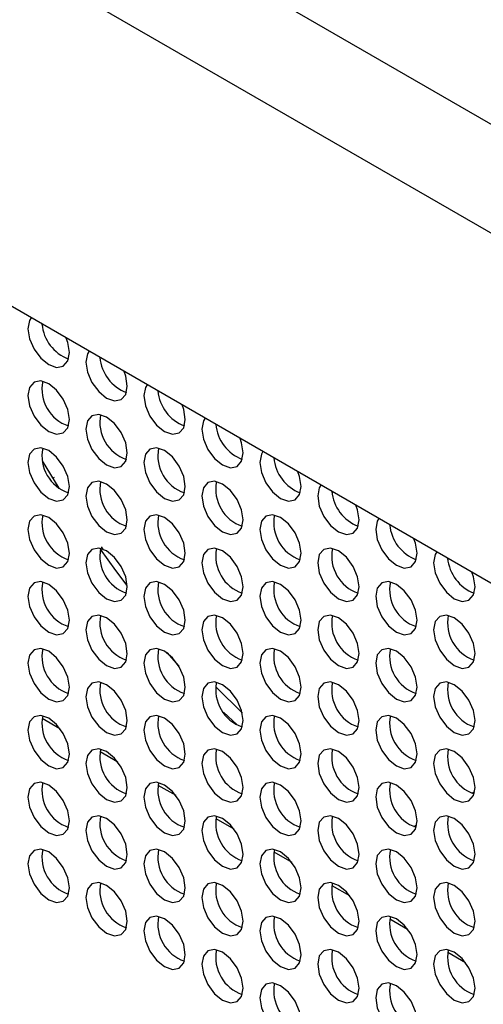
# Model space of a CAD drawing. Header units: millimetres. Extents: x 3619 to 4737, y 1503 to 2366.
# Tile 195 of 256: x 4529 to 4537, y 2151 to 2168. Entities that reach past the tile are written whole.
import ezdxf

# ---------------------------------------------------------------- set-up
doc = ezdxf.new("R2010")
doc.units = ezdxf.units.MM

msp = doc.modelspace()

# ---------------------------------------------------------------- linework, layer by layer
at = {"color": 8, "linetype": 'Continuous', "lineweight": 30}
for p, q in [((4555.2469, 2155.2194), (4520.0768, 2175.5227)), ((4519.7348, 2173.8592), (4562.0126, 2149.4527)), ((4529.3233, 2155.6073), (4529.6271, 2155.432)), ((4530.3133, 2155.0358), (4530.617, 2154.8605)), ((4531.3032, 2154.4643), (4531.607, 2154.289)), ((4532.2932, 2153.8929), (4532.5969, 2153.7175)), ((4533.2831, 2153.3214), (4533.5869, 2153.146)), ((4534.2731, 2152.7499), (4534.5768, 2152.5745)), ((4535.263, 2152.1784), (4535.5668, 2152.0031)), ((4536.253, 2151.6069), (4536.5567, 2151.4316))]:
    msp.add_line(p, q, dxfattribs=at)
at = {"color": 7, "linetype": 'Continuous', "lineweight": 30}
for p, q in [((4562.0092, 2143.4719), (4521.04, 2167.1229)), ((4529.6176, 2159.5354), (4529.3288, 2160.0049)), ((4529.5265, 2159.72), (4529.5327, 2159.7235)), ((4530.3743, 2158.4839), (4530.3391, 2158.5356)), ((4531.4527, 2156.7271), (4531.6589, 2156.4982)), ((4532.7442, 2155.6931), (4532.2888, 2156.1414)), ((4532.4238, 2155.7107), (4532.6536, 2155.4919)), ((4536.6636, 2154.3263), (4536.7134, 2154.3551)), ((4535.6734, 2153.7547), (4535.7235, 2153.7836))]:
    msp.add_line(p, q, dxfattribs=at)
at = {"color": 7, "linetype": 'Continuous', "lineweight": 30, "flags": 128}
for points in [[(4529.1369, 2162.4486), (4529.1091, 2162.4028), (4529.0822, 2162.2621), (4529.1091, 2162.0904), (4529.1858, 2161.9137), (4529.3005, 2161.7589), (4529.4358, 2161.6498), (4529.5711, 2161.6027), (4529.6858, 2161.625), (4529.7624, 2161.7132), (4529.7893, 2161.8539), (4529.7893, 2161.8539)], [(4529.7893, 2161.8539), (4529.7624, 2162.0257), (4529.7347, 2162.1035)], [(4530.1268, 2161.8772), (4530.0991, 2161.8313), (4530.0722, 2161.6906), (4530.0991, 2161.5189), (4530.1757, 2161.3422), (4530.2904, 2161.1875), (4530.4257, 2161.0783), (4530.561, 2161.0312), (4530.6757, 2161.0535), (4530.7524, 2161.1417), (4530.7793, 2161.2824), (4530.7793, 2161.2824)], [(4530.7793, 2161.2824), (4530.7524, 2161.4542), (4530.7246, 2161.5321)], [(4529.7893, 2160.7108), (4529.7624, 2160.8825), (4529.6858, 2161.0592), (4529.5711, 2161.214), (4529.4358, 2161.3231), (4529.3005, 2161.3702), (4529.1858, 2161.3479), (4529.1091, 2161.2597), (4529.0822, 2161.119), (4529.1091, 2160.9472), (4529.1858, 2160.7705), (4529.3005, 2160.6158), (4529.4358, 2160.5066), (4529.5711, 2160.4596), (4529.6858, 2160.4819), (4529.7624, 2160.5701), (4529.7893, 2160.7108)], [(4531.1168, 2161.3057), (4531.089, 2161.2599), (4531.0621, 2161.1192), (4531.089, 2160.9474), (4531.1657, 2160.7707), (4531.2804, 2160.616), (4531.4157, 2160.5068), (4531.551, 2160.4598), (4531.6657, 2160.482), (4531.7423, 2160.5703), (4531.7692, 2160.711), (4531.7692, 2160.711)], [(4531.7692, 2160.711), (4531.7423, 2160.8827), (4531.7146, 2160.9606)], [(4530.7793, 2160.1393), (4530.7524, 2160.3111), (4530.6757, 2160.4878), (4530.561, 2160.6425), (4530.4257, 2160.7517), (4530.2904, 2160.7987), (4530.1757, 2160.7764), (4530.0991, 2160.6882), (4530.0722, 2160.5475), (4530.0991, 2160.3757), (4530.1757, 2160.199), (4530.2904, 2160.0443), (4530.4257, 2159.9351), (4530.561, 2159.8881), (4530.6757, 2159.9104), (4530.7524, 2159.9986), (4530.7793, 2160.1393)], [(4532.1067, 2160.7342), (4532.079, 2160.6884), (4532.0521, 2160.5477), (4532.079, 2160.3759), (4532.1556, 2160.1992), (4532.2703, 2160.0445), (4532.4056, 2159.9353), (4532.5409, 2159.8883), (4532.6556, 2159.9106), (4532.7323, 2159.9988), (4532.7592, 2160.1395), (4532.7592, 2160.1395)], [(4532.7592, 2160.1395), (4532.7323, 2160.3112), (4532.7045, 2160.3891)], [(4529.7893, 2159.5676), (4529.7624, 2159.7394), (4529.6858, 2159.9161), (4529.5711, 2160.0708), (4529.4358, 2160.18), (4529.3005, 2160.227), (4529.1858, 2160.2047), (4529.1091, 2160.1165), (4529.0822, 2159.9758), (4529.1091, 2159.804), (4529.1858, 2159.6273), (4529.3005, 2159.4726), (4529.4358, 2159.3634), (4529.5711, 2159.3164), (4529.6858, 2159.3387), (4529.7624, 2159.4269), (4529.7893, 2159.5676)], [(4531.7692, 2159.5678), (4531.7423, 2159.7396), (4531.6657, 2159.9163), (4531.551, 2160.071), (4531.4157, 2160.1802), (4531.2804, 2160.2272), (4531.1657, 2160.2049), (4531.089, 2160.1167), (4531.0621, 2159.976), (4531.089, 2159.8042), (4531.1657, 2159.6275), (4531.2804, 2159.4728), (4531.4157, 2159.3636), (4531.551, 2159.3166), (4531.6657, 2159.3389), (4531.7423, 2159.4271), (4531.7692, 2159.5678)], [(4533.0967, 2160.1627), (4533.0689, 2160.1169), (4533.042, 2159.9762), (4533.0689, 2159.8044), (4533.1456, 2159.6277), (4533.2603, 2159.473), (4533.3956, 2159.3638), (4533.5309, 2159.3168), (4533.6456, 2159.3391), (4533.7222, 2159.4273), (4533.7491, 2159.568), (4533.7491, 2159.568)], [(4533.7491, 2159.568), (4533.7222, 2159.7398), (4533.6945, 2159.8176)], [(4530.7793, 2158.9961), (4530.7524, 2159.1679), (4530.6757, 2159.3446), (4530.561, 2159.4993), (4530.4257, 2159.6085), (4530.2904, 2159.6555), (4530.1757, 2159.6332), (4530.0991, 2159.545), (4530.0722, 2159.4043), (4530.0991, 2159.2326), (4530.1757, 2159.0559), (4530.2904, 2158.9011), (4530.4257, 2158.792), (4530.561, 2158.7449), (4530.6757, 2158.7672), (4530.7524, 2158.8554), (4530.7793, 2158.9961)], [(4532.7592, 2158.9963), (4532.7323, 2159.1681), (4532.6556, 2159.3448), (4532.5409, 2159.4995), (4532.4056, 2159.6087), (4532.2703, 2159.6557), (4532.1556, 2159.6334), (4532.079, 2159.5452), (4532.0521, 2159.4045), (4532.079, 2159.2327), (4532.1556, 2159.056), (4532.2703, 2158.9013), (4532.4056, 2158.7921), (4532.5409, 2158.7451), (4532.6556, 2158.7674), (4532.7323, 2158.8556), (4532.7592, 2158.9963)], [(4534.0866, 2159.5912), (4534.0589, 2159.5454), (4534.032, 2159.4047), (4534.0589, 2159.2329), (4534.1355, 2159.0562), (4534.2502, 2158.9015), (4534.3855, 2158.7923), (4534.5208, 2158.7453), (4534.6355, 2158.7676), (4534.7122, 2158.8558), (4534.7391, 2158.9965), (4534.7391, 2158.9965)], [(4534.7391, 2158.9965), (4534.7122, 2159.1683), (4534.6844, 2159.2461)], [(4529.7893, 2158.4245), (4529.7624, 2158.5962), (4529.6858, 2158.7729), (4529.5711, 2158.9276), (4529.4358, 2159.0368), (4529.3005, 2159.0839), (4529.1858, 2159.0616), (4529.1091, 2158.9734), (4529.0822, 2158.8327), (4529.1091, 2158.6609), (4529.1858, 2158.4842), (4529.3005, 2158.3295), (4529.4358, 2158.2203), (4529.5711, 2158.1733), (4529.6858, 2158.1955), (4529.7624, 2158.2838), (4529.7893, 2158.4245)], [(4531.7692, 2158.4246), (4531.7423, 2158.5964), (4531.6657, 2158.7731), (4531.551, 2158.9278), (4531.4157, 2159.037), (4531.2804, 2159.084), (4531.1657, 2159.0618), (4531.089, 2158.9735), (4531.0621, 2158.8328), (4531.089, 2158.6611), (4531.1657, 2158.4844), (4531.2804, 2158.3297), (4531.4157, 2158.2205), (4531.551, 2158.1734), (4531.6657, 2158.1957), (4531.7423, 2158.2839), (4531.7692, 2158.4246)], [(4533.7491, 2158.4248), (4533.7222, 2158.5966), (4533.6456, 2158.7733), (4533.5309, 2158.928), (4533.3956, 2159.0372), (4533.2603, 2159.0842), (4533.1456, 2159.0619), (4533.0689, 2158.9737), (4533.042, 2158.833), (4533.0689, 2158.6613), (4533.1456, 2158.4846), (4533.2603, 2158.3298), (4533.3956, 2158.2207), (4533.5309, 2158.1736), (4533.6456, 2158.1959), (4533.7222, 2158.2841), (4533.7491, 2158.4248)], [(4535.0766, 2159.0197), (4535.0488, 2158.9739), (4535.0219, 2158.8332), (4535.0488, 2158.6614), (4535.1255, 2158.4847), (4535.2402, 2158.33), (4535.3755, 2158.2208), (4535.5108, 2158.1738), (4535.6255, 2158.1961), (4535.7021, 2158.2843), (4535.729, 2158.425)], [(4535.729, 2158.425), (4535.7021, 2158.5968), (4535.6744, 2158.6746)], [(4530.7793, 2157.853), (4530.7524, 2158.0247), (4530.6757, 2158.2014), (4530.561, 2158.3562), (4530.4257, 2158.4653), (4530.2904, 2158.5124), (4530.1757, 2158.4901), (4530.0991, 2158.4019), (4530.0722, 2158.2612), (4530.0991, 2158.0894), (4530.1757, 2157.9127), (4530.2904, 2157.758), (4530.4257, 2157.6488), (4530.561, 2157.6018), (4530.6757, 2157.6241), (4530.7524, 2157.7123), (4530.7793, 2157.853)], [(4530.7787, 2157.8774), (4530.5849, 2158.1317), (4530.3194, 2158.4939)], [(4532.7592, 2157.8532), (4532.7323, 2158.0249), (4532.6556, 2158.2016), (4532.5409, 2158.3563), (4532.4056, 2158.4655), (4532.2703, 2158.5126), (4532.1556, 2158.4903), (4532.079, 2158.4021), (4532.0521, 2158.2614), (4532.079, 2158.0896), (4532.1556, 2157.9129), (4532.2703, 2157.7582), (4532.4056, 2157.649), (4532.5409, 2157.602), (4532.6556, 2157.6242), (4532.7323, 2157.7125), (4532.7592, 2157.8532)], [(4534.7391, 2157.8533), (4534.7122, 2158.0251), (4534.6355, 2158.2018), (4534.5208, 2158.3565), (4534.3855, 2158.4657), (4534.2502, 2158.5127), (4534.1355, 2158.4905), (4534.0589, 2158.4023), (4534.032, 2158.2615), (4534.0589, 2158.0898), (4534.1355, 2157.9131), (4534.2502, 2157.7584), (4534.3855, 2157.6492), (4534.5208, 2157.6021), (4534.6355, 2157.6244), (4534.7122, 2157.7126), (4534.7391, 2157.8533)], [(4536.0665, 2158.4482), (4536.0388, 2158.4024), (4536.0119, 2158.2617), (4536.0388, 2158.09), (4536.1154, 2157.9133), (4536.2301, 2157.7585), (4536.3654, 2157.6494), (4536.5007, 2157.6023), (4536.6154, 2157.6246), (4536.6921, 2157.7128), (4536.719, 2157.8535), (4536.719, 2157.8535)], [(4536.719, 2157.8535), (4536.6921, 2158.0253), (4536.6643, 2158.1031)], [(4529.7893, 2157.2813), (4529.7624, 2157.4531), (4529.6858, 2157.6298), (4529.5711, 2157.7845), (4529.4358, 2157.8937), (4529.3005, 2157.9407), (4529.1858, 2157.9184), (4529.1091, 2157.8302), (4529.0822, 2157.6895), (4529.1091, 2157.5177), (4529.1858, 2157.341), (4529.3005, 2157.1863), (4529.4358, 2157.0771), (4529.5711, 2157.0301), (4529.6858, 2157.0524), (4529.7624, 2157.1406), (4529.7893, 2157.2813)], [(4531.7692, 2157.2815), (4531.7423, 2157.4533), (4531.6657, 2157.63), (4531.551, 2157.7847), (4531.4157, 2157.8939), (4531.2804, 2157.9409), (4531.1657, 2157.9186), (4531.089, 2157.8304), (4531.0621, 2157.6897), (4531.089, 2157.5179), (4531.1657, 2157.3412), (4531.2804, 2157.1865), (4531.4157, 2157.0773), (4531.551, 2157.0303), (4531.6657, 2157.0526), (4531.7423, 2157.1408), (4531.7692, 2157.2815)], [(4533.7491, 2157.2817), (4533.7222, 2157.4534), (4533.6456, 2157.6301), (4533.5309, 2157.7849), (4533.3956, 2157.894), (4533.2603, 2157.9411), (4533.1456, 2157.9188), (4533.0689, 2157.8306), (4533.042, 2157.6899), (4533.0689, 2157.5181), (4533.1456, 2157.3414), (4533.2603, 2157.1867), (4533.3956, 2157.0775), (4533.5309, 2157.0305), (4533.6456, 2157.0528), (4533.7222, 2157.141), (4533.7491, 2157.2817)], [(4535.729, 2157.2819), (4535.7021, 2157.4536), (4535.6255, 2157.6303), (4535.5108, 2157.785), (4535.3755, 2157.8942), (4535.2402, 2157.9413), (4535.1255, 2157.919), (4535.0488, 2157.8308), (4535.0219, 2157.6901), (4535.0488, 2157.5183), (4535.1255, 2157.3416), (4535.2402, 2157.1869), (4535.3755, 2157.0777), (4535.5108, 2157.0307), (4535.6255, 2157.0529), (4535.7021, 2157.1412), (4535.729, 2157.2819)], [(4530.7793, 2156.7098), (4530.7524, 2156.8816), (4530.6757, 2157.0583), (4530.561, 2157.213), (4530.4257, 2157.3222), (4530.2904, 2157.3692), (4530.1757, 2157.3469), (4530.0991, 2157.2587), (4530.0722, 2157.118), (4530.0991, 2156.9462), (4530.1757, 2156.7695), (4530.2904, 2156.6148), (4530.4257, 2156.5056), (4530.561, 2156.4586), (4530.6757, 2156.4809), (4530.7524, 2156.5691), (4530.7793, 2156.7098)], [(4532.7592, 2156.71), (4532.7323, 2156.8818), (4532.6556, 2157.0585), (4532.5409, 2157.2132), (4532.4056, 2157.3224), (4532.2703, 2157.3694), (4532.1556, 2157.3471), (4532.079, 2157.2589), (4532.0521, 2157.1182), (4532.079, 2156.9464), (4532.1556, 2156.7697), (4532.2703, 2156.615), (4532.4056, 2156.5058), (4532.5409, 2156.4588), (4532.6556, 2156.4811), (4532.7323, 2156.5693), (4532.7592, 2156.71)], [(4534.7391, 2156.7102), (4534.7122, 2156.882), (4534.6355, 2157.0587), (4534.5208, 2157.2134), (4534.3855, 2157.3226), (4534.2502, 2157.3696), (4534.1355, 2157.3473), (4534.0589, 2157.2591), (4534.032, 2157.1184), (4534.0589, 2156.9466), (4534.1355, 2156.7699), (4534.2502, 2156.6152), (4534.3855, 2156.506), (4534.5208, 2156.459), (4534.6355, 2156.4813), (4534.7122, 2156.5695), (4534.7391, 2156.7102)], [(4536.719, 2156.7104), (4536.6921, 2156.8821), (4536.6154, 2157.0588), (4536.5007, 2157.2136), (4536.3654, 2157.3227), (4536.2301, 2157.3698), (4536.1154, 2157.3475), (4536.0388, 2157.2593), (4536.0119, 2157.1186), (4536.0388, 2156.9468), (4536.1154, 2156.7701), (4536.2301, 2156.6154), (4536.3654, 2156.5062), (4536.5007, 2156.4592), (4536.6154, 2156.4815), (4536.6921, 2156.5697), (4536.719, 2156.7104)], [(4529.7893, 2156.1381), (4529.7624, 2156.3099), (4529.6858, 2156.4866), (4529.5711, 2156.6413), (4529.4358, 2156.7505), (4529.3005, 2156.7975), (4529.1858, 2156.7753), (4529.1091, 2156.6871), (4529.0822, 2156.5463), (4529.1091, 2156.3746), (4529.1858, 2156.1979), (4529.3005, 2156.0432), (4529.4358, 2155.934), (4529.5711, 2155.8869), (4529.6858, 2155.9092), (4529.7624, 2155.9974), (4529.7893, 2156.1381)], [(4531.7692, 2156.1383), (4531.7423, 2156.3101), (4531.6657, 2156.4868), (4531.551, 2156.6415), (4531.4157, 2156.7507), (4531.2804, 2156.7977), (4531.1657, 2156.7754), (4531.089, 2156.6872), (4531.0621, 2156.5465), (4531.089, 2156.3748), (4531.1657, 2156.1981), (4531.2804, 2156.0433), (4531.4157, 2155.9342), (4531.551, 2155.8871), (4531.6657, 2155.9094), (4531.7423, 2155.9976), (4531.7692, 2156.1383)], [(4533.7491, 2156.1385), (4533.7222, 2156.3103), (4533.6456, 2156.487), (4533.5309, 2156.6417), (4533.3956, 2156.7509), (4533.2603, 2156.7979), (4533.1456, 2156.7756), (4533.0689, 2156.6874), (4533.042, 2156.5467), (4533.0689, 2156.3749), (4533.1456, 2156.1982), (4533.2603, 2156.0435), (4533.3956, 2155.9343), (4533.5309, 2155.8873), (4533.6456, 2155.9096), (4533.7222, 2155.9978), (4533.7491, 2156.1385)], [(4535.729, 2156.1387), (4535.7021, 2156.3105), (4535.6255, 2156.4872), (4535.5108, 2156.6419), (4535.3755, 2156.7511), (4535.2402, 2156.7981), (4535.1255, 2156.7758), (4535.0488, 2156.6876), (4535.0219, 2156.5469), (4535.0488, 2156.3751), (4535.1255, 2156.1984), (4535.2402, 2156.0437), (4535.3755, 2155.9345), (4535.5108, 2155.8875), (4535.6255, 2155.9098), (4535.7021, 2155.998), (4535.729, 2156.1387)], [(4530.7793, 2155.5667), (4530.7524, 2155.7384), (4530.6757, 2155.9151), (4530.561, 2156.0698), (4530.4257, 2156.179), (4530.2904, 2156.2261), (4530.1757, 2156.2038), (4530.0991, 2156.1156), (4530.0722, 2155.9749), (4530.0991, 2155.8031), (4530.1757, 2155.6264), (4530.2904, 2155.4717), (4530.4257, 2155.3625), (4530.561, 2155.3155), (4530.6757, 2155.3377), (4530.7524, 2155.426), (4530.7793, 2155.5667)], [(4532.7592, 2155.5668), (4532.7323, 2155.7386), (4532.6556, 2155.9153), (4532.5409, 2156.07), (4532.4056, 2156.1792), (4532.2703, 2156.2262), (4532.1556, 2156.204), (4532.079, 2156.1157), (4532.0521, 2155.975), (4532.079, 2155.8033), (4532.1556, 2155.6266), (4532.2703, 2155.4719), (4532.4056, 2155.3627), (4532.5409, 2155.3156), (4532.6556, 2155.3379), (4532.7323, 2155.4261), (4532.7592, 2155.5668)], [(4534.7391, 2155.567), (4534.7122, 2155.7388), (4534.6355, 2155.9155), (4534.5208, 2156.0702), (4534.3855, 2156.1794), (4534.2502, 2156.2264), (4534.1355, 2156.2041), (4534.0589, 2156.1159), (4534.032, 2155.9752), (4534.0589, 2155.8035), (4534.1355, 2155.6268), (4534.2502, 2155.472), (4534.3855, 2155.3629), (4534.5208, 2155.3158), (4534.6355, 2155.3381), (4534.7122, 2155.4263), (4534.7391, 2155.567)], [(4536.719, 2155.5672), (4536.6921, 2155.739), (4536.6154, 2155.9157), (4536.5007, 2156.0704), (4536.3654, 2156.1796), (4536.2301, 2156.2266), (4536.1154, 2156.2043), (4536.0388, 2156.1161), (4536.0119, 2155.9754), (4536.0388, 2155.8036), (4536.1154, 2155.627), (4536.2301, 2155.4722), (4536.3654, 2155.363), (4536.5007, 2155.316), (4536.6154, 2155.3383), (4536.6921, 2155.4265), (4536.719, 2155.5672)], [(4529.7893, 2154.995), (4529.7624, 2155.1668), (4529.6858, 2155.3435), (4529.5711, 2155.4982), (4529.4358, 2155.6074), (4529.3005, 2155.6544), (4529.1858, 2155.6321), (4529.1091, 2155.5439), (4529.0822, 2155.4032), (4529.1091, 2155.2314), (4529.1858, 2155.0547), (4529.3005, 2154.9), (4529.4358, 2154.7908), (4529.5711, 2154.7438), (4529.6858, 2154.7661), (4529.7624, 2154.8543), (4529.7893, 2154.995)], [(4531.7692, 2154.9952), (4531.7423, 2155.1669), (4531.6657, 2155.3436), (4531.551, 2155.4984), (4531.4157, 2155.6075), (4531.2804, 2155.6546), (4531.1657, 2155.6323), (4531.089, 2155.5441), (4531.0621, 2155.4034), (4531.089, 2155.2316), (4531.1657, 2155.0549), (4531.2804, 2154.9002), (4531.4157, 2154.791), (4531.551, 2154.744), (4531.6657, 2154.7663), (4531.7423, 2154.8545), (4531.7692, 2154.9952)], [(4533.7491, 2154.9954), (4533.7222, 2155.1671), (4533.6456, 2155.3438), (4533.5309, 2155.4985), (4533.3956, 2155.6077), (4533.2603, 2155.6548), (4533.1456, 2155.6325), (4533.0689, 2155.5443), (4533.042, 2155.4036), (4533.0689, 2155.2318), (4533.1456, 2155.0551), (4533.2603, 2154.9004), (4533.3956, 2154.7912), (4533.5309, 2154.7442), (4533.6456, 2154.7664), (4533.7222, 2154.8547), (4533.7491, 2154.9954)], [(4535.729, 2154.9955), (4535.7021, 2155.1673), (4535.6255, 2155.344), (4535.5108, 2155.4987), (4535.3755, 2155.6079), (4535.2402, 2155.6549), (4535.1255, 2155.6327), (4535.0488, 2155.5445), (4535.0219, 2155.4037), (4535.0488, 2155.232), (4535.1255, 2155.0553), (4535.2402, 2154.9006), (4535.3755, 2154.7914), (4535.5108, 2154.7443), (4535.6255, 2154.7666), (4535.7021, 2154.8548), (4535.729, 2154.9955)], [(4530.7793, 2154.4235), (4530.7524, 2154.5953), (4530.6757, 2154.772), (4530.561, 2154.9267), (4530.4257, 2155.0359), (4530.2904, 2155.0829), (4530.1757, 2155.0606), (4530.0991, 2154.9724), (4530.0722, 2154.8317), (4530.0991, 2154.6599), (4530.1757, 2154.4832), (4530.2904, 2154.3285), (4530.4257, 2154.2193), (4530.561, 2154.1723), (4530.6757, 2154.1946), (4530.7524, 2154.2828), (4530.7793, 2154.4235)], [(4532.7592, 2154.4237), (4532.7323, 2154.5955), (4532.6556, 2154.7722), (4532.5409, 2154.9269), (4532.4056, 2155.0361), (4532.2703, 2155.0831), (4532.1556, 2155.0608), (4532.079, 2154.9726), (4532.0521, 2154.8319), (4532.079, 2154.6601), (4532.1556, 2154.4834), (4532.2703, 2154.3287), (4532.4056, 2154.2195), (4532.5409, 2154.1725), (4532.6556, 2154.1948), (4532.7323, 2154.283), (4532.7592, 2154.4237)], [(4534.7391, 2154.4239), (4534.7122, 2154.5956), (4534.6355, 2154.7723), (4534.5208, 2154.9271), (4534.3855, 2155.0362), (4534.2502, 2155.0833), (4534.1355, 2155.061), (4534.0589, 2154.9728), (4534.032, 2154.8321), (4534.0589, 2154.6603), (4534.1355, 2154.4836), (4534.2502, 2154.3289), (4534.3855, 2154.2197), (4534.5208, 2154.1727), (4534.6355, 2154.195), (4534.7122, 2154.2832), (4534.7391, 2154.4239)], [(4536.719, 2154.4241), (4536.6921, 2154.5958), (4536.6154, 2154.7725), (4536.5007, 2154.9272), (4536.3654, 2155.0364), (4536.2301, 2155.0835), (4536.1154, 2155.0612), (4536.0388, 2154.973), (4536.0119, 2154.8323), (4536.0388, 2154.6605), (4536.1154, 2154.4838), (4536.2301, 2154.3291), (4536.3654, 2154.2199), (4536.5007, 2154.1729), (4536.6154, 2154.1951), (4536.6921, 2154.2834), (4536.719, 2154.4241)], [(4529.7893, 2153.8518), (4529.7624, 2154.0236), (4529.6858, 2154.2003), (4529.5711, 2154.355), (4529.4358, 2154.4642), (4529.3005, 2154.5112), (4529.1858, 2154.4889), (4529.1091, 2154.4007), (4529.0822, 2154.26), (4529.1091, 2154.0883), (4529.1858, 2153.9116), (4529.3005, 2153.7568), (4529.4358, 2153.6477), (4529.5711, 2153.6006), (4529.6858, 2153.6229), (4529.7624, 2153.7111), (4529.7893, 2153.8518)], [(4531.7692, 2153.852), (4531.7423, 2154.0238), (4531.6657, 2154.2005), (4531.551, 2154.3552), (4531.4157, 2154.4644), (4531.2804, 2154.5114), (4531.1657, 2154.4891), (4531.089, 2154.4009), (4531.0621, 2154.2602), (4531.089, 2154.0884), (4531.1657, 2153.9117), (4531.2804, 2153.757), (4531.4157, 2153.6478), (4531.551, 2153.6008), (4531.6657, 2153.6231), (4531.7423, 2153.7113), (4531.7692, 2153.852)], [(4533.7491, 2153.8522), (4533.7222, 2154.024), (4533.6456, 2154.2007), (4533.5309, 2154.3554), (4533.3956, 2154.4646), (4533.2603, 2154.5116), (4533.1456, 2154.4893), (4533.0689, 2154.4011), (4533.042, 2154.2604), (4533.0689, 2154.0886), (4533.1456, 2153.9119), (4533.2603, 2153.7572), (4533.3956, 2153.648), (4533.5309, 2153.601), (4533.6456, 2153.6233), (4533.7222, 2153.7115), (4533.7491, 2153.8522)], [(4535.729, 2153.8524), (4535.7021, 2154.0242), (4535.6255, 2154.2009), (4535.5108, 2154.3556), (4535.3755, 2154.4648), (4535.2402, 2154.5118), (4535.1255, 2154.4895), (4535.0488, 2154.4013), (4535.0219, 2154.2606), (4535.0488, 2154.0888), (4535.1255, 2153.9121), (4535.2402, 2153.7574), (4535.3755, 2153.6482), (4535.5108, 2153.6012), (4535.6255, 2153.6235), (4535.7021, 2153.7117), (4535.729, 2153.8524)], [(4530.7793, 2153.2803), (4530.7524, 2153.4521), (4530.6757, 2153.6288), (4530.561, 2153.7835), (4530.4257, 2153.8927), (4530.2904, 2153.9397), (4530.1757, 2153.9175), (4530.0991, 2153.8293), (4530.0722, 2153.6885), (4530.0991, 2153.5168), (4530.1757, 2153.3401), (4530.2904, 2153.1854), (4530.4257, 2153.0762), (4530.561, 2153.0291), (4530.6757, 2153.0514), (4530.7524, 2153.1396), (4530.7793, 2153.2803)], [(4532.7592, 2153.2805), (4532.7323, 2153.4523), (4532.6556, 2153.629), (4532.5409, 2153.7837), (4532.4056, 2153.8929), (4532.2703, 2153.9399), (4532.1556, 2153.9176), (4532.079, 2153.8294), (4532.0521, 2153.6887), (4532.079, 2153.517), (4532.1556, 2153.3403), (4532.2703, 2153.1855), (4532.4056, 2153.0764), (4532.5409, 2153.0293), (4532.6556, 2153.0516), (4532.7323, 2153.1398), (4532.7592, 2153.2805)], [(4534.7391, 2153.2807), (4534.7122, 2153.4525), (4534.6355, 2153.6292), (4534.5208, 2153.7839), (4534.3855, 2153.8931), (4534.2502, 2153.9401), (4534.1355, 2153.9178), (4534.0589, 2153.8296), (4534.032, 2153.6889), (4534.0589, 2153.5171), (4534.1355, 2153.3404), (4534.2502, 2153.1857), (4534.3855, 2153.0765), (4534.5208, 2153.0295), (4534.6355, 2153.0518), (4534.7122, 2153.14), (4534.7391, 2153.2807)], [(4536.719, 2153.2809), (4536.6921, 2153.4527), (4536.6154, 2153.6294), (4536.5007, 2153.7841), (4536.3654, 2153.8933), (4536.2301, 2153.9403), (4536.1154, 2153.918), (4536.0388, 2153.8298), (4536.0119, 2153.6891), (4536.0388, 2153.5173), (4536.1154, 2153.3406), (4536.2301, 2153.1859), (4536.3654, 2153.0767), (4536.5007, 2153.0297), (4536.6154, 2153.052), (4536.6921, 2153.1402), (4536.719, 2153.2809)], [(4529.7893, 2152.7087), (4529.7624, 2152.8804), (4529.6858, 2153.0571), (4529.5711, 2153.2119), (4529.4358, 2153.321), (4529.3005, 2153.3681), (4529.1858, 2153.3458), (4529.1091, 2153.2576), (4529.0822, 2153.1169), (4529.1091, 2152.9451), (4529.1858, 2152.7684), (4529.3005, 2152.6137), (4529.4358, 2152.5045), (4529.5711, 2152.4575), (4529.6858, 2152.4798), (4529.7624, 2152.568), (4529.7893, 2152.7087)], [(4531.7692, 2152.7089), (4531.7423, 2152.8806), (4531.6657, 2153.0573), (4531.551, 2153.212), (4531.4157, 2153.3212), (4531.2804, 2153.3683), (4531.1657, 2153.346), (4531.089, 2153.2578), (4531.0621, 2153.1171), (4531.089, 2152.9453), (4531.1657, 2152.7686), (4531.2804, 2152.6139), (4531.4157, 2152.5047), (4531.551, 2152.4577), (4531.6657, 2152.4799), (4531.7423, 2152.5682), (4531.7692, 2152.7089)], [(4533.7491, 2152.709), (4533.7222, 2152.8808), (4533.6456, 2153.0575), (4533.5309, 2153.2122), (4533.3956, 2153.3214), (4533.2603, 2153.3684), (4533.1456, 2153.3462), (4533.0689, 2153.2579), (4533.042, 2153.1172), (4533.0689, 2152.9455), (4533.1456, 2152.7688), (4533.2603, 2152.6141), (4533.3956, 2152.5049), (4533.5309, 2152.4578), (4533.6456, 2152.4801), (4533.7222, 2152.5683), (4533.7491, 2152.709)], [(4535.729, 2152.7092), (4535.7021, 2152.881), (4535.6255, 2153.0577), (4535.5108, 2153.2124), (4535.3755, 2153.3216), (4535.2402, 2153.3686), (4535.1255, 2153.3463), (4535.0488, 2153.2581), (4535.0219, 2153.1174), (4535.0488, 2152.9457), (4535.1255, 2152.769), (4535.2402, 2152.6142), (4535.3755, 2152.5051), (4535.5108, 2152.458), (4535.6255, 2152.4803), (4535.7021, 2152.5685), (4535.729, 2152.7092)], [(4530.7793, 2152.1372), (4530.7524, 2152.309), (4530.6757, 2152.4857), (4530.561, 2152.6404), (4530.4257, 2152.7496), (4530.2904, 2152.7966), (4530.1757, 2152.7743), (4530.0991, 2152.6861), (4530.0722, 2152.5454), (4530.0991, 2152.3736), (4530.1757, 2152.1969), (4530.2904, 2152.0422), (4530.4257, 2151.933), (4530.561, 2151.886), (4530.6757, 2151.9083), (4530.7524, 2151.9965), (4530.7793, 2152.1372)], [(4532.7592, 2152.1374), (4532.7323, 2152.3091), (4532.6556, 2152.4858), (4532.5409, 2152.6406), (4532.4056, 2152.7497), (4532.2703, 2152.7968), (4532.1556, 2152.7745), (4532.079, 2152.6863), (4532.0521, 2152.5456), (4532.079, 2152.3738), (4532.1556, 2152.1971), (4532.2703, 2152.0424), (4532.4056, 2151.9332), (4532.5409, 2151.8862), (4532.6556, 2151.9085), (4532.7323, 2151.9967), (4532.7592, 2152.1374)], [(4534.7391, 2152.1376), (4534.7122, 2152.3093), (4534.6355, 2152.486), (4534.5208, 2152.6407), (4534.3855, 2152.7499), (4534.2502, 2152.797), (4534.1355, 2152.7747), (4534.0589, 2152.6865), (4534.032, 2152.5458), (4534.0589, 2152.374), (4534.1355, 2152.1973), (4534.2502, 2152.0426), (4534.3855, 2151.9334), (4534.5208, 2151.8864), (4534.6355, 2151.9086), (4534.7122, 2151.9969), (4534.7391, 2152.1376)], [(4536.719, 2152.1377), (4536.6921, 2152.3095), (4536.6154, 2152.4862), (4536.5007, 2152.6409), (4536.3654, 2152.7501), (4536.2301, 2152.7971), (4536.1154, 2152.7749), (4536.0388, 2152.6867), (4536.0119, 2152.5459), (4536.0388, 2152.3742), (4536.1154, 2152.1975), (4536.2301, 2152.0428), (4536.3654, 2151.9336), (4536.5007, 2151.8865), (4536.6154, 2151.9088), (4536.6921, 2151.997), (4536.719, 2152.1377)], [(4531.7692, 2151.5657), (4531.7423, 2151.7375), (4531.6657, 2151.9142), (4531.551, 2152.0689), (4531.4157, 2152.1781), (4531.2804, 2152.2251), (4531.1657, 2152.2028), (4531.089, 2152.1146), (4531.0621, 2151.9739), (4531.089, 2151.8021), (4531.1657, 2151.6254), (4531.2804, 2151.4707), (4531.4157, 2151.3615), (4531.551, 2151.3145), (4531.6657, 2151.3368), (4531.7423, 2151.425), (4531.7692, 2151.5657)], [(4533.7491, 2151.5659), (4533.7222, 2151.7377), (4533.6456, 2151.9144), (4533.5309, 2152.0691), (4533.3956, 2152.1783), (4533.2603, 2152.2253), (4533.1456, 2152.203), (4533.0689, 2152.1148), (4533.042, 2151.9741), (4533.0689, 2151.8023), (4533.1456, 2151.6256), (4533.2603, 2151.4709), (4533.3956, 2151.3617), (4533.5309, 2151.3147), (4533.6456, 2151.337), (4533.7222, 2151.4252), (4533.7491, 2151.5659)], [(4535.729, 2151.5661), (4535.7021, 2151.7378), (4535.6255, 2151.9145), (4535.5108, 2152.0693), (4535.3755, 2152.1784), (4535.2402, 2152.2255), (4535.1255, 2152.2032), (4535.0488, 2152.115), (4535.0219, 2151.9743), (4535.0488, 2151.8025), (4535.1255, 2151.6258), (4535.2402, 2151.4711), (4535.3755, 2151.3619), (4535.5108, 2151.3149), (4535.6255, 2151.3372), (4535.7021, 2151.4254), (4535.729, 2151.5661)], [(4532.7592, 2150.9942), (4532.7323, 2151.166), (4532.6556, 2151.3427), (4532.5409, 2151.4974), (4532.4056, 2151.6066), (4532.2703, 2151.6536), (4532.1556, 2151.6313), (4532.079, 2151.5431), (4532.0521, 2151.4024), (4532.079, 2151.2306), (4532.1556, 2151.0539), (4532.2703, 2150.8992), (4532.4056, 2150.79), (4532.5409, 2150.743), (4532.6556, 2150.7653), (4532.7323, 2150.8535), (4532.7592, 2150.9942)], [(4534.7391, 2150.9944), (4534.7122, 2151.1662), (4534.6355, 2151.3429), (4534.5208, 2151.4976), (4534.3855, 2151.6068), (4534.2502, 2151.6538), (4534.1355, 2151.6315), (4534.0589, 2151.5433), (4534.032, 2151.4026), (4534.0589, 2151.2308), (4534.1355, 2151.0541), (4534.2502, 2150.8994), (4534.3855, 2150.7902), (4534.5208, 2150.7432), (4534.6355, 2150.7655), (4534.7122, 2150.8537), (4534.7391, 2150.9944)], [(4536.719, 2150.9946), (4536.6921, 2151.1664), (4536.6154, 2151.3431), (4536.5007, 2151.4978), (4536.3654, 2151.607), (4536.2301, 2151.654), (4536.1154, 2151.6317), (4536.0388, 2151.5435), (4536.0119, 2151.4028), (4536.0388, 2151.231), (4536.1154, 2151.0543), (4536.2301, 2150.8996), (4536.3654, 2150.7904), (4536.5007, 2150.7434), (4536.6154, 2150.7657), (4536.6921, 2150.8539), (4536.719, 2150.9946)], [(4533.7491, 2150.4227), (4533.7222, 2150.5945), (4533.6456, 2150.7712), (4533.5309, 2150.9259), (4533.3956, 2151.0351), (4533.2603, 2151.0821), (4533.1456, 2151.0598), (4533.0689, 2150.9716), (4533.042, 2150.8309), (4533.0689, 2150.6592), (4533.1456, 2150.4825), (4533.2603, 2150.3277), (4533.3956, 2150.2186), (4533.5309, 2150.1715), (4533.6456, 2150.1938), (4533.7222, 2150.282), (4533.7491, 2150.4227)], [(4535.729, 2150.4229), (4535.7021, 2150.5947), (4535.6255, 2150.7714), (4535.5108, 2150.9261), (4535.3755, 2151.0353), (4535.2402, 2151.0823), (4535.1255, 2151.06), (4535.0488, 2150.9718), (4535.0219, 2150.8311), (4535.0488, 2150.6593), (4535.1255, 2150.4826), (4535.2402, 2150.3279), (4535.3755, 2150.2187), (4535.5108, 2150.1717), (4535.6255, 2150.194), (4535.7021, 2150.2822), (4535.729, 2150.4229)]]:
    msp.add_lwpolyline(points, dxfattribs=at)
at = {"color": 7, "linetype": 'Continuous', "lineweight": 30}
for centre, radius, start, end in [((4530.0302, 2162.4088), 0.7122, 185.35338, 248.92827), ((4531.0201, 2161.8373), 0.7122, 185.35338, 248.92827), ((4529.9905, 2161.2351), 0.67, 168.83697, 251.15756), ((4532.0101, 2161.2658), 0.7122, 185.35338, 248.92827), ((4530.9804, 2160.6636), 0.67, 168.83697, 251.15756), ((4533, 2160.6943), 0.7122, 185.35338, 248.92827), ((4529.9905, 2160.0919), 0.67, 168.8367, 251.15796), ((4531.9704, 2160.0921), 0.67, 168.83697, 251.15756), ((4533.99, 2160.1228), 0.7122, 185.35338, 248.92827), ((4530.9804, 2159.5205), 0.67, 168.8367, 251.15796), ((4532.9603, 2159.5206), 0.67, 168.8372, 251.1574), ((4534.9799, 2159.5513), 0.7122, 185.35338, 248.92827), ((4529.9905, 2158.9488), 0.67, 168.83697, 251.15756), ((4531.9704, 2158.949), 0.67, 168.8367, 251.15796), ((4533.9503, 2158.9492), 0.67, 168.8372, 251.1574), ((4535.9699, 2158.9799), 0.7122, 185.35338, 248.92827), ((4530.9804, 2158.3773), 0.67, 168.83697, 251.15756), ((4532.9603, 2158.3775), 0.67, 168.83694, 251.15779), ((4534.9402, 2158.3777), 0.67, 168.8372, 251.1574), ((4536.9598, 2158.4084), 0.7122, 185.3534, 248.9283), ((4529.9905, 2157.8056), 0.67, 168.8367, 251.15796), ((4531.9704, 2157.8058), 0.67, 168.83697, 251.15756), ((4533.9503, 2157.806), 0.67, 168.83694, 251.15779), ((4535.9302, 2157.8062), 0.67, 168.8372, 251.1574), ((4530.9804, 2157.2341), 0.67, 168.8367, 251.15796), ((4532.9603, 2157.2343), 0.67, 168.8372, 251.1574), ((4534.9402, 2157.2345), 0.67, 168.83694, 251.15779), ((4536.9201, 2157.2347), 0.67, 168.837, 251.1576), ((4529.9905, 2156.6625), 0.67, 168.83695, 251.15758), ((4531.9704, 2156.6627), 0.67, 168.8367, 251.15796), ((4533.9503, 2156.6628), 0.67, 168.8372, 251.1574), ((4535.9302, 2156.663), 0.67, 168.83694, 251.15779), ((4530.9804, 2156.091), 0.67, 168.83695, 251.15758), ((4532.9603, 2156.0912), 0.67, 168.83694, 251.15779), ((4534.9402, 2156.0914), 0.67, 168.8372, 251.1574), ((4536.9201, 2156.0915), 0.67, 168.83673, 251.158), ((4529.9905, 2155.5193), 0.67, 168.83703, 251.15764), ((4531.9704, 2155.5195), 0.67, 168.83695, 251.15758), ((4533.9503, 2155.5197), 0.67, 168.83694, 251.15779), ((4535.9302, 2155.5199), 0.67, 168.8372, 251.1574), ((4530.9804, 2154.9478), 0.67, 168.83703, 251.15764), ((4532.9603, 2154.948), 0.67, 168.83718, 251.15742), ((4534.9402, 2154.9482), 0.67, 168.83694, 251.15779), ((4536.9201, 2154.9484), 0.67, 168.837, 251.1576), ((4529.9905, 2154.3762), 0.67, 168.83695, 251.15758), ((4531.9704, 2154.3763), 0.67, 168.83703, 251.15764), ((4533.9503, 2154.3765), 0.67, 168.83718, 251.15742), ((4535.9302, 2154.3767), 0.67, 168.83694, 251.15779), ((4530.9804, 2153.8047), 0.67, 168.83695, 251.15758), ((4532.9603, 2153.8049), 0.67, 168.83726, 251.15747), ((4534.9402, 2153.805), 0.67, 168.83718, 251.15742), ((4536.9201, 2153.8052), 0.67, 168.83673, 251.158), ((4529.9905, 2153.233), 0.67, 168.83697, 251.15756), ((4531.9704, 2153.2332), 0.67, 168.83695, 251.15758), ((4533.9503, 2153.2334), 0.67, 168.83726, 251.15747), ((4535.9302, 2153.2336), 0.67, 168.83718, 251.15742), ((4530.9804, 2152.6615), 0.67, 168.83697, 251.15756), ((4532.9603, 2152.6617), 0.67, 168.83718, 251.15742), ((4534.9402, 2152.6619), 0.67, 168.83726, 251.15747), ((4536.9201, 2152.6621), 0.67, 168.83698, 251.15762), ((4531.9704, 2152.09), 0.67, 168.83697, 251.15756), ((4533.9503, 2152.0902), 0.67, 168.83718, 251.15742), ((4535.9302, 2152.0904), 0.67, 168.83726, 251.15747), ((4532.9603, 2151.5185), 0.67, 168.8372, 251.1574), ((4534.9402, 2151.5187), 0.67, 168.83718, 251.15742), ((4536.9201, 2151.5189), 0.67, 168.83705, 251.15768), ((4533.9503, 2150.9471), 0.67, 168.8372, 251.1574), ((4535.9302, 2150.9472), 0.67, 168.83718, 251.15742)]:
    msp.add_arc(centre, radius, start, end, dxfattribs=at)

doc.saveas('drawing.dxf')
